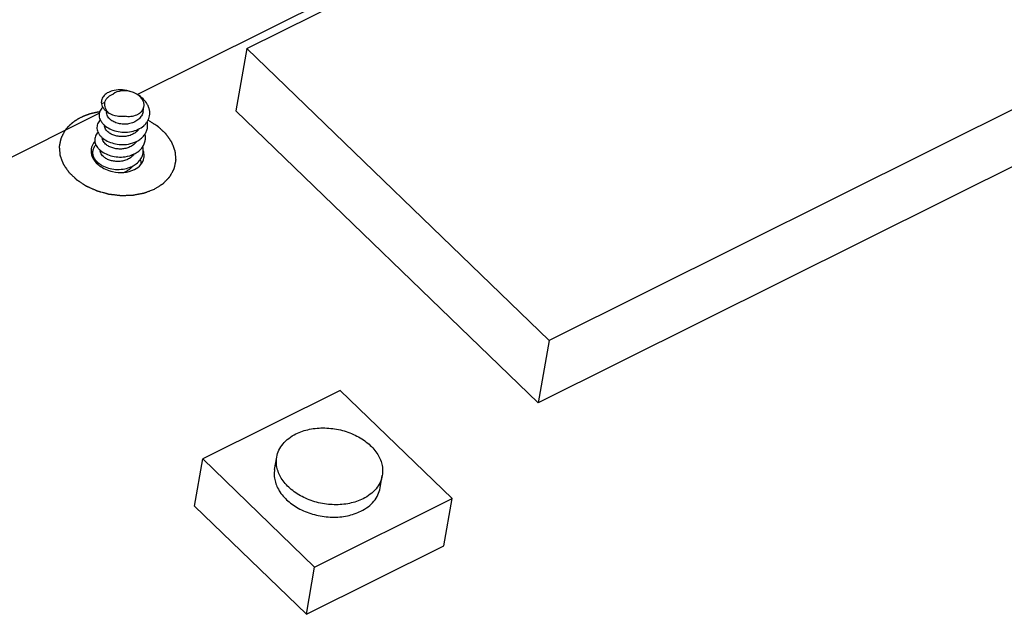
# Model space of a CAD drawing. Extents: x 0 to 297, y 0 to 210.
# Tile 7 of 24: x 28 to 42, y 21 to 29. Entities that reach past the tile are written whole.
import ezdxf

# ---------------------------------------------------------------- set-up
doc = ezdxf.new("R2010")
doc.units = 0
doc.header["$LTSCALE"] = 16.335
doc.layers.get('0').update_dxf_attribs({"linetype": 'CONTINUOUS'})
doc.layers.add('02___PRT_ALL_AXES', color=7, linetype='CONTINUOUS')

msp = doc.modelspace()

# ---------------------------------------------------------------- linework, layer by layer
at = {"color": 7, "linetype": 'CONTINUOUS'}
for p, q in [((30.119, 28.021), (47.34, 36.601)), ((31.655, 28.663), (42.042, 33.838)), ((46.274, 29.748), (35.888, 24.573)), ((46.122, 28.876), (35.735, 23.701)), ((31.655, 28.663), (31.503, 27.792)), ((35.888, 24.573), (31.655, 28.663)), ((29.667, 27.907), (29.618, 27.891)), ((20.502, 23.229), (29.589, 27.757)), ((35.735, 23.701), (31.503, 27.792)), ((35.888, 24.573), (35.735, 23.701)), ((32.961, 23.874), (31.037, 22.915)), ((34.529, 22.359), (32.961, 23.874)), ((30.922, 22.253), (31.037, 22.915)), ((31.037, 22.915), (32.605, 21.4)), ((32.044, 22.766), (32.075, 22.941)), ((33.522, 22.508), (33.552, 22.682)), ((32.605, 21.4), (34.529, 22.359)), ((34.413, 21.696), (34.529, 22.359)), ((30.922, 22.253), (32.489, 20.738)), ((32.489, 20.738), (34.413, 21.696)), ((32.489, 20.738), (32.605, 21.4))]:
    msp.add_line(p, q, dxfattribs=at)
msp.add_arc((29.918, 27.782), 0.463, 279.557, 279.7588, dxfattribs=at)
for points, knots in [([(29.796, 28.077), (29.769, 28.071), (29.73, 28.059), (29.686, 28.032), (29.659, 28.008), (29.638, 27.982), (29.624, 27.953), (29.617, 27.922), (29.617, 27.901), (29.618, 27.891)], [0, 0, 0, 0, 0.291833, 0.424816, 0.54938, 0.666792, 0.779121, 0.889182, 1, 1, 1, 1]), ([(29.667, 27.907), (29.67, 27.92), (29.68, 27.945), (29.705, 27.979), (29.74, 28.008), (29.767, 28.021), (29.782, 28.027)], [0, 0, 0, 0, 0.229424, 0.468656, 0.724262, 1, 1, 1, 1]), ([(30.035, 28.059), (30.013, 28.065), (29.978, 28.071), (29.932, 28.073), (29.868, 28.068), (29.815, 28.051), (29.782, 28.027)], [0, 0, 0, 0, 0.266526, 0.398802, 0.528641, 1, 1, 1, 1]), ([(30.035, 28.059), (29.996, 28.072), (29.916, 28.089), (29.834, 28.085), (29.796, 28.077)], [0, 0, 0, 0, 0.516705, 1, 1, 1, 1]), ([(30.125, 28.017), (30.118, 28.022), (30.09, 28.039), (30.059, 28.052), (30.035, 28.059)], [0, 0, 0, 0, 0.243128, 1, 1, 1, 1]), ([(30.038, 27.502), (30.071, 27.508), (30.132, 27.528), (30.2, 27.57), (30.242, 27.612), (30.266, 27.646), (30.284, 27.684), (30.295, 27.723), (30.298, 27.764), (30.293, 27.805), (30.281, 27.846), (30.255, 27.9), (30.205, 27.962), (30.153, 28.001), (30.125, 28.017)], [0, 0, 0, 0, 0.137579, 0.266212, 0.327065, 0.385824, 0.443032, 0.499427, 0.555857, 0.613163, 0.672071, 0.733105, 0.862125, 1, 1, 1, 1]), ([(30.214, 27.85), (30.215, 27.857), (30.217, 27.872), (30.214, 27.903), (30.2, 27.942), (30.168, 27.984), (30.14, 28.007), (30.125, 28.017)], [0, 0, 0, 0, 0.111459, 0.224652, 0.461393, 0.719255, 1, 1, 1, 1]), ([(29.618, 27.891), (29.621, 27.878), (29.63, 27.853), (29.653, 27.817), (29.684, 27.785), (29.709, 27.766), (29.722, 27.758)], [0, 0, 0, 0, 0.223169, 0.462631, 0.721338, 1, 1, 1, 1]), ([(29.722, 27.758), (29.712, 27.769), (29.695, 27.792), (29.676, 27.829), (29.666, 27.868), (29.666, 27.894), (29.667, 27.907)], [0, 0, 0, 0, 0.270057, 0.524799, 0.766575, 1, 1, 1, 1]), ([(29.638, 27.842), (29.629, 27.833), (29.613, 27.816), (29.596, 27.786), (29.587, 27.753), (29.586, 27.719), (29.593, 27.685), (29.608, 27.652), (29.63, 27.62), (29.67, 27.578), (29.736, 27.536), (29.83, 27.503), (29.933, 27.489), (30.004, 27.495), (30.038, 27.502)], [0, 0, 0, 0, 0.052112, 0.101559, 0.149617, 0.19779, 0.247562, 0.300161, 0.356413, 0.416728, 0.549061, 0.694463, 0.84706, 1, 1, 1, 1]), ([(29.752, 27.662), (29.742, 27.67), (29.723, 27.687), (29.703, 27.716), (29.692, 27.747), (29.692, 27.768), (29.694, 27.778)], [0, 0, 0, 0, 0.2861, 0.544307, 0.779068, 1, 1, 1, 1]), ([(29.967, 27.715), (29.947, 27.711), (29.904, 27.708), (29.82, 27.716), (29.759, 27.738), (29.722, 27.758)], [0, 0, 0, 0, 0.246502, 0.500229, 1, 1, 1, 1]), ([(30.202, 27.779), (30.2, 27.77), (30.195, 27.75), (30.177, 27.713), (30.142, 27.671), (30.086, 27.634), (30.018, 27.61), (29.946, 27.602), (29.874, 27.608), (29.808, 27.627), (29.769, 27.649), (29.752, 27.662)], [0, 0, 0, 0, 0.055367, 0.111453, 0.227738, 0.352069, 0.483898, 0.619874, 0.754898, 0.883282, 1, 1, 1, 1]), ([(29.967, 27.715), (29.996, 27.712), (30.053, 27.714), (30.12, 27.736), (30.163, 27.765), (30.188, 27.79), (30.206, 27.818), (30.212, 27.839), (30.214, 27.85)], [0, 0, 0, 0, 0.287464, 0.552062, 0.673375, 0.787272, 0.895279, 1, 1, 1, 1]), ([(29.603, 27.663), (29.595, 27.655), (29.58, 27.638), (29.564, 27.608), (29.556, 27.576), (29.555, 27.543), (29.563, 27.51), (29.577, 27.478), (29.599, 27.446), (29.637, 27.406), (29.701, 27.364), (29.792, 27.33), (29.892, 27.316), (29.961, 27.32), (29.994, 27.325)], [0, 0, 0, 0, 0.051767, 0.101077, 0.149178, 0.197511, 0.247476, 0.300227, 0.356544, 0.41682, 0.548841, 0.693865, 0.846417, 1, 1, 1, 1]), ([(29.721, 27.488), (29.712, 27.495), (29.696, 27.509), (29.677, 27.534), (29.665, 27.561), (29.662, 27.579), (29.662, 27.588)], [0, 0, 0, 0, 0.282644, 0.54129, 0.778417, 1, 1, 1, 1]), ([(29.996, 27.326), (30.038, 27.333), (30.099, 27.352), (30.169, 27.396), (30.211, 27.436), (30.242, 27.482), (30.262, 27.532), (30.268, 27.585), (30.264, 27.621), (30.26, 27.638)], [0, 0, 0, 0, 0.278754, 0.409778, 0.534361, 0.653389, 0.768818, 0.88338, 1, 1, 1, 1]), ([(29.572, 27.489), (29.564, 27.481), (29.55, 27.464), (29.534, 27.435), (29.526, 27.404), (29.525, 27.371), (29.531, 27.339), (29.545, 27.306), (29.565, 27.276), (29.602, 27.236), (29.663, 27.193), (29.751, 27.159), (29.849, 27.142), (29.917, 27.144), (29.95, 27.149)], [0, 0, 0, 0, 0.051968, 0.1015, 0.149799, 0.198259, 0.248248, 0.300906, 0.357026, 0.417026, 0.548416, 0.692993, 0.845609, 1, 1, 1, 1]), ([(30.144, 27.538), (30.134, 27.523), (30.109, 27.495), (30.061, 27.463), (30.005, 27.441), (29.944, 27.43), (29.882, 27.429), (29.822, 27.439), (29.768, 27.458), (29.735, 27.477), (29.721, 27.488)], [0, 0, 0, 0, 0.115145, 0.237071, 0.365428, 0.498119, 0.631818, 0.762579, 0.886419, 1, 1, 1, 1]), ([(29.95, 27.149), (29.994, 27.155), (30.058, 27.173), (30.131, 27.217), (30.176, 27.256), (30.21, 27.303), (30.23, 27.355), (30.238, 27.409), (30.234, 27.446), (30.229, 27.464)], [0, 0, 0, 0, 0.279452, 0.410937, 0.535791, 0.654793, 0.769899, 0.883939, 1, 1, 1, 1]), ([(29.527, 27.361), (29.521, 27.354), (29.497, 27.325), (29.481, 27.288), (29.477, 27.261)], [0, 0, 0, 0, 0.260109, 1, 1, 1, 1]), ([(29.691, 27.313), (29.682, 27.32), (29.666, 27.335), (29.647, 27.36), (29.635, 27.387), (29.632, 27.405), (29.632, 27.414)], [0, 0, 0, 0, 0.28268, 0.541313, 0.778429, 1, 1, 1, 1]), ([(30.113, 27.364), (30.103, 27.349), (30.078, 27.321), (30.03, 27.289), (29.974, 27.267), (29.914, 27.256), (29.852, 27.255), (29.792, 27.265), (29.737, 27.284), (29.705, 27.303), (29.691, 27.313)], [0, 0, 0, 0, 0.115153, 0.237088, 0.365448, 0.498137, 0.631831, 0.762587, 0.886423, 1, 1, 1, 1]), ([(29.477, 27.261), (29.47, 27.223), (29.483, 27.135), (29.538, 27.068), (29.572, 27.039)], [0, 0, 0, 0, 0.466658, 1, 1, 1, 1]), ([(29.66, 27.139), (29.651, 27.146), (29.635, 27.161), (29.616, 27.186), (29.604, 27.212), (29.601, 27.231), (29.601, 27.24)], [0, 0, 0, 0, 0.282662, 0.541308, 0.778424, 1, 1, 1, 1]), ([(30.083, 27.189), (30.073, 27.175), (30.048, 27.147), (30, 27.115), (29.944, 27.093), (29.883, 27.081), (29.821, 27.081), (29.761, 27.09), (29.707, 27.109), (29.674, 27.128), (29.66, 27.139)], [0, 0, 0, 0, 0.115137, 0.237059, 0.365412, 0.498101, 0.631801, 0.762568, 0.886416, 1, 1, 1, 1]), ([(30.215, 27.131), (30.217, 27.14), (30.22, 27.174), (30.214, 27.21), (30.205, 27.234)], [0, 0, 0, 0, 0.245612, 1, 1, 1, 1]), ([(29.576, 27.036), (29.575, 27.038), (29.572, 27.048), (29.571, 27.058), (29.571, 27.065)], [0, 0, 0, 0, 0.256392, 1, 1, 1, 1]), ([(29.572, 27.039), (29.579, 27.033), (29.611, 27.007), (29.646, 26.987), (29.674, 26.974)], [0, 0, 0, 0, 0.241796, 1, 1, 1, 1]), ([(30.081, 26.969), (30.115, 26.986), (30.176, 27.029), (30.209, 27.098), (30.215, 27.131)], [0, 0, 0, 0, 0.527869, 1, 1, 1, 1]), ([(29.674, 26.974), (29.707, 26.959), (29.838, 26.915), (29.99, 26.923), (30.081, 26.969)], [0, 0, 0, 0, 0.259753, 1, 1, 1, 1]), ([(30.01, 26.969), (30.005, 26.965), (29.983, 26.95), (29.96, 26.937), (29.941, 26.93)], [0, 0, 0, 0, 0.243429, 1, 1, 1, 1]), ([(30.052, 27.015), (30.049, 27.011), (30.037, 26.994), (30.022, 26.979), (30.01, 26.969)], [0, 0, 0, 0, 0.244492, 1, 1, 1, 1]), ([(32.343, 23.266), (32.403, 23.296), (32.536, 23.339), (32.75, 23.356), (32.968, 23.328), (33.141, 23.268), (33.266, 23.198), (33.374, 23.121), (33.462, 23.027), (33.521, 22.922), (33.549, 22.842), (33.56, 22.761), (33.557, 22.708), (33.552, 22.682)], [0, 0, 0, 0, 0.126341, 0.262045, 0.402058, 0.540326, 0.607097, 0.671429, 0.791054, 0.846518, 0.899353, 0.950209, 1, 1, 1, 1]), ([(32.075, 22.941), (32.081, 22.974), (32.102, 23.04), (32.16, 23.13), (32.242, 23.208), (32.308, 23.248), (32.343, 23.266)], [0, 0, 0, 0, 0.232453, 0.47294, 0.72765, 1, 1, 1, 1]), ([(33.284, 22.357), (33.224, 22.327), (33.091, 22.283), (32.878, 22.266), (32.659, 22.294), (32.486, 22.355), (32.361, 22.424), (32.253, 22.502), (32.165, 22.595), (32.106, 22.701), (32.078, 22.78), (32.067, 22.861), (32.07, 22.915), (32.075, 22.941)], [0, 0, 0, 0, 0.126341, 0.262045, 0.402058, 0.540326, 0.607097, 0.671429, 0.791054, 0.846518, 0.899353, 0.950209, 1, 1, 1, 1]), ([(32.044, 22.766), (32.04, 22.74), (32.036, 22.687), (32.048, 22.606), (32.075, 22.526), (32.135, 22.421), (32.223, 22.327), (32.33, 22.25), (32.455, 22.181), (32.629, 22.12), (32.847, 22.092), (33.06, 22.109), (33.194, 22.153), (33.253, 22.183)], [0, 0, 0, 0, 0.049791, 0.100647, 0.153482, 0.208946, 0.328571, 0.392903, 0.459674, 0.597942, 0.737955, 0.873659, 1, 1, 1, 1]), ([(33.552, 22.682), (33.546, 22.649), (33.525, 22.582), (33.467, 22.492), (33.385, 22.415), (33.319, 22.374), (33.284, 22.357)], [0, 0, 0, 0, 0.232453, 0.47294, 0.72765, 1, 1, 1, 1]), ([(33.253, 22.183), (33.289, 22.2), (33.355, 22.241), (33.436, 22.318), (33.495, 22.408), (33.516, 22.474), (33.522, 22.508)], [0, 0, 0, 0, 0.27235, 0.52706, 0.767547, 1, 1, 1, 1])]:
    msp.add_open_spline(points, degree=3, knots=knots, dxfattribs=at)
at = {"color": 5, "linetype": 'CONTINUOUS'}
for points, knots in [([(29.594, 27.777), (29.588, 27.776), (29.58, 27.774), (29.568, 27.772), (29.561, 27.771), (29.555, 27.77), (29.552, 27.769), (29.549, 27.769), (29.548, 27.769), (29.546, 27.768), (29.545, 27.768), (29.54, 27.767), (29.534, 27.766), (29.525, 27.764), (29.516, 27.762), (29.509, 27.76), (29.505, 27.759), (29.503, 27.759), (29.501, 27.759), (29.5, 27.758), (29.497, 27.757), (29.494, 27.756), (29.488, 27.755), (29.481, 27.753), (29.474, 27.751), (29.468, 27.749), (29.464, 27.748), (29.46, 27.747), (29.458, 27.747), (29.456, 27.746), (29.455, 27.746), (29.454, 27.746), (29.453, 27.745), (29.45, 27.744), (29.447, 27.743), (29.443, 27.742), (29.438, 27.74), (29.431, 27.738), (29.425, 27.736), (29.42, 27.734), (29.416, 27.733), (29.414, 27.732), (29.413, 27.732), (29.411, 27.731), (29.41, 27.731), (29.406, 27.729), (29.4, 27.727), (29.392, 27.724), (29.384, 27.72), (29.378, 27.718), (29.374, 27.716), (29.372, 27.716), (29.371, 27.715), (29.369, 27.715), (29.367, 27.714), (29.364, 27.712), (29.359, 27.71), (29.352, 27.707), (29.342, 27.702), (29.334, 27.698), (29.329, 27.696)], [0, 0, 0, 0, 0.0625, 0.09375, 0.125, 0.140625, 0.15625, 0.164062, 0.167969, 0.171875, 0.179688, 0.1875, 0.21875, 0.25, 0.28125, 0.3125, 0.320312, 0.328125, 0.332031, 0.335938, 0.34375, 0.359375, 0.375, 0.40625, 0.4375, 0.453125, 0.46875, 0.484375, 0.492188, 0.496094, 0.5, 0.503906, 0.507812, 0.515625, 0.53125, 0.546875, 0.5625, 0.59375, 0.625, 0.640625, 0.65625, 0.664062, 0.667969, 0.671875, 0.679688, 0.6875, 0.71875, 0.75, 0.78125, 0.8125, 0.820312, 0.828125, 0.832031, 0.835938, 0.84375, 0.859375, 0.875, 0.90625, 0.9375, 1, 1, 1, 1]), ([(29.329, 27.696), (29.323, 27.693), (29.315, 27.689), (29.304, 27.683), (29.298, 27.679), (29.292, 27.676), (29.289, 27.674), (29.287, 27.673), (29.285, 27.672), (29.284, 27.672), (29.282, 27.671), (29.28, 27.669), (29.277, 27.667), (29.272, 27.664), (29.265, 27.66), (29.259, 27.656), (29.254, 27.653), (29.251, 27.651), (29.248, 27.649), (29.247, 27.648), (29.246, 27.647), (29.244, 27.646), (29.242, 27.645), (29.239, 27.642), (29.234, 27.639), (29.228, 27.634), (29.222, 27.63), (29.217, 27.626), (29.214, 27.624), (29.212, 27.622), (29.21, 27.621), (29.208, 27.619), (29.207, 27.618), (29.206, 27.618), (29.205, 27.617), (29.204, 27.616), (29.203, 27.615), (29.201, 27.614), (29.199, 27.612), (29.197, 27.609), (29.192, 27.606), (29.188, 27.602), (29.184, 27.598), (29.181, 27.595), (29.177, 27.593), (29.175, 27.59), (29.173, 27.589), (29.172, 27.588), (29.171, 27.587), (29.169, 27.585), (29.167, 27.583), (29.165, 27.581), (29.161, 27.576), (29.156, 27.571), (29.151, 27.566), (29.147, 27.562), (29.144, 27.559), (29.142, 27.557), (29.141, 27.556), (29.14, 27.555), (29.139, 27.554), (29.139, 27.553), (29.137, 27.551), (29.135, 27.549), (29.132, 27.544), (29.127, 27.539), (29.12, 27.53), (29.115, 27.523), (29.111, 27.519)], [0, 0, 0, 0, 0.0625, 0.09375, 0.125, 0.140625, 0.15625, 0.164062, 0.167969, 0.171875, 0.179688, 0.1875, 0.203125, 0.21875, 0.25, 0.28125, 0.296875, 0.3125, 0.320312, 0.328125, 0.332031, 0.335938, 0.34375, 0.359375, 0.375, 0.40625, 0.4375, 0.453125, 0.46875, 0.476562, 0.484375, 0.492188, 0.496094, 0.5, 0.503906, 0.507812, 0.515625, 0.523438, 0.53125, 0.546875, 0.5625, 0.59375, 0.609375, 0.625, 0.640625, 0.65625, 0.664062, 0.667969, 0.671875, 0.679688, 0.6875, 0.703125, 0.71875, 0.75, 0.78125, 0.796875, 0.8125, 0.820312, 0.828125, 0.832031, 0.835938, 0.839844, 0.84375, 0.859375, 0.875, 0.90625, 0.9375, 1, 1, 1, 1]), ([(30.363, 26.696), (30.369, 26.7), (30.38, 26.707), (30.397, 26.718), (30.414, 26.728), (30.428, 26.737), (30.44, 26.745), (30.448, 26.75), (30.457, 26.755), (30.464, 26.76), (30.469, 26.763), (30.473, 26.766), (30.476, 26.767), (30.478, 26.769), (30.48, 26.77), (30.482, 26.771), (30.483, 26.772), (30.484, 26.773), (30.484, 26.773), (30.485, 26.774), (30.486, 26.775), (30.487, 26.775), (30.488, 26.777), (30.49, 26.779), (30.492, 26.781), (30.497, 26.786), (30.502, 26.792), (30.509, 26.798), (30.515, 26.805), (30.524, 26.814), (30.533, 26.823), (30.542, 26.832), (30.549, 26.839), (30.555, 26.846), (30.561, 26.852), (30.565, 26.856), (30.568, 26.86), (30.571, 26.863), (30.573, 26.865), (30.575, 26.867), (30.576, 26.868), (30.577, 26.869), (30.578, 26.869), (30.578, 26.87), (30.578, 26.87), (30.578, 26.871), (30.579, 26.871), (30.579, 26.872), (30.58, 26.874), (30.581, 26.876), (30.583, 26.879), (30.585, 26.883), (30.589, 26.89), (30.593, 26.897), (30.597, 26.905), (30.603, 26.916), (30.609, 26.926), (30.615, 26.937), (30.619, 26.945), (30.623, 26.952), (30.627, 26.96), (30.631, 26.967), (30.634, 26.971), (30.635, 26.974), (30.636, 26.976), (30.637, 26.978), (30.638, 26.979), (30.638, 26.98), (30.638, 26.98), (30.639, 26.981), (30.639, 26.981), (30.639, 26.981), (30.639, 26.982), (30.639, 26.983), (30.64, 26.984), (30.64, 26.986), (30.641, 26.989), (30.641, 26.993), (30.642, 26.997), (30.643, 27.003), (30.645, 27.01), (30.647, 27.018), (30.649, 27.03), (30.651, 27.041), (30.654, 27.052), (30.655, 27.061), (30.657, 27.069), (30.659, 27.078), (30.66, 27.085), (30.662, 27.091), (30.662, 27.094), (30.663, 27.097), (30.663, 27.099), (30.664, 27.1), (30.664, 27.101), (30.664, 27.102), (30.664, 27.102), (30.664, 27.103), (30.664, 27.104), (30.664, 27.105), (30.664, 27.106), (30.664, 27.108), (30.663, 27.11), (30.663, 27.113), (30.663, 27.117), (30.662, 27.121), (30.662, 27.125), (30.661, 27.131), (30.661, 27.138), (30.66, 27.15), (30.658, 27.164), (30.657, 27.179), (30.656, 27.19), (30.655, 27.198), (30.655, 27.203), (30.654, 27.208), (30.654, 27.212), (30.654, 27.216), (30.653, 27.219), (30.653, 27.221), (30.653, 27.223), (30.653, 27.224), (30.653, 27.225), (30.653, 27.226), (30.653, 27.226), (30.653, 27.227), (30.652, 27.227), (30.652, 27.228), (30.651, 27.23), (30.651, 27.232), (30.65, 27.235), (30.648, 27.238), (30.646, 27.244), (30.643, 27.251), (30.64, 27.26), (30.636, 27.269), (30.633, 27.277), (30.629, 27.289), (30.624, 27.301), (30.62, 27.312), (30.616, 27.321), (30.614, 27.328), (30.611, 27.334), (30.61, 27.339), (30.608, 27.342), (30.607, 27.345), (30.606, 27.347), (30.606, 27.348), (30.606, 27.349), (30.605, 27.35), (30.605, 27.35), (30.605, 27.351), (30.605, 27.351), (30.604, 27.352), (30.603, 27.353), (30.603, 27.354), (30.601, 27.356), (30.6, 27.358), (30.598, 27.361), (30.595, 27.365), (30.59, 27.372), (30.584, 27.38), (30.578, 27.389), (30.573, 27.397), (30.565, 27.408), (30.557, 27.419), (30.55, 27.43), (30.544, 27.438), (30.538, 27.446), (30.533, 27.453), (30.53, 27.458), (30.528, 27.461), (30.526, 27.463), (30.525, 27.465), (30.524, 27.466), (30.524, 27.466), (30.524, 27.467), (30.523, 27.467), (30.523, 27.468), (30.522, 27.468), (30.521, 27.469), (30.52, 27.471), (30.518, 27.473), (30.515, 27.475), (30.512, 27.478), (30.508, 27.482), (30.503, 27.487), (30.496, 27.493), (30.488, 27.5), (30.48, 27.508), (30.47, 27.517), (30.459, 27.527), (30.449, 27.537), (30.441, 27.545), (30.433, 27.552), (30.426, 27.558), (30.421, 27.563), (30.418, 27.566), (30.415, 27.568), (30.414, 27.569), (30.413, 27.57), (30.412, 27.571), (30.411, 27.572), (30.411, 27.572), (30.41, 27.573), (30.408, 27.574), (30.406, 27.575), (30.404, 27.577), (30.401, 27.578), (30.398, 27.58), (30.394, 27.583), (30.388, 27.587), (30.379, 27.592), (30.37, 27.598), (30.36, 27.605), (30.347, 27.613), (30.331, 27.623), (30.312, 27.636), (30.292, 27.648), (30.279, 27.656), (30.273, 27.66)], [0, 0, 0, 0, 0.015625, 0.03125, 0.046875, 0.0625, 0.070312, 0.078125, 0.085938, 0.09375, 0.097656, 0.101562, 0.103516, 0.105469, 0.107422, 0.109375, 0.110352, 0.111328, 0.111816, 0.112305, 0.113281, 0.114258, 0.115234, 0.117188, 0.121094, 0.125, 0.132812, 0.140625, 0.148438, 0.15625, 0.171875, 0.179688, 0.1875, 0.195312, 0.203125, 0.207031, 0.210938, 0.214844, 0.216797, 0.21875, 0.220703, 0.22168, 0.221924, 0.222168, 0.222656, 0.223145, 0.223633, 0.224609, 0.226562, 0.228516, 0.230469, 0.234375, 0.242188, 0.25, 0.257812, 0.265625, 0.28125, 0.289062, 0.296875, 0.304688, 0.3125, 0.320312, 0.324219, 0.326172, 0.328125, 0.330078, 0.331055, 0.332031, 0.33252, 0.333008, 0.333252, 0.333496, 0.333984, 0.334961, 0.335938, 0.337891, 0.339844, 0.34375, 0.347656, 0.351562, 0.359375, 0.367188, 0.375, 0.390625, 0.398438, 0.40625, 0.414062, 0.421875, 0.429688, 0.433594, 0.4375, 0.439453, 0.441406, 0.442383, 0.443359, 0.443848, 0.444336, 0.444824, 0.445312, 0.446289, 0.447266, 0.449219, 0.451172, 0.453125, 0.457031, 0.460938, 0.464844, 0.46875, 0.476562, 0.484375, 0.5, 0.515625, 0.523438, 0.53125, 0.535156, 0.539062, 0.542969, 0.546875, 0.548828, 0.550781, 0.552734, 0.553711, 0.554688, 0.555176, 0.555664, 0.556152, 0.556641, 0.557617, 0.558594, 0.560547, 0.5625, 0.566406, 0.570312, 0.578125, 0.585938, 0.59375, 0.601562, 0.609375, 0.625, 0.632812, 0.640625, 0.648438, 0.652344, 0.65625, 0.660156, 0.662109, 0.664062, 0.665039, 0.666016, 0.666504, 0.666748, 0.666992, 0.66748, 0.667969, 0.668945, 0.669922, 0.671875, 0.673828, 0.675781, 0.679688, 0.6875, 0.695312, 0.703125, 0.710938, 0.71875, 0.734375, 0.742188, 0.75, 0.757812, 0.765625, 0.769531, 0.771484, 0.773438, 0.775391, 0.776367, 0.776855, 0.777344, 0.777832, 0.778076, 0.77832, 0.779297, 0.78125, 0.783203, 0.785156, 0.789062, 0.792969, 0.796875, 0.804688, 0.8125, 0.820312, 0.828125, 0.84375, 0.851562, 0.859375, 0.867188, 0.875, 0.878906, 0.882812, 0.884766, 0.885742, 0.886719, 0.887695, 0.888184, 0.888672, 0.889648, 0.890625, 0.892578, 0.894531, 0.896484, 0.898438, 0.902344, 0.90625, 0.914062, 0.921875, 0.929688, 0.9375, 0.953125, 0.96875, 0.984375, 1, 1, 1, 1]), ([(29.111, 27.519), (29.107, 27.512), (29.099, 27.497), (29.09, 27.479), (29.082, 27.464), (29.076, 27.453), (29.07, 27.442), (29.065, 27.433), (29.061, 27.426), (29.059, 27.423), (29.058, 27.42), (29.056, 27.417), (29.055, 27.415), (29.054, 27.413), (29.054, 27.412), (29.053, 27.411), (29.053, 27.411), (29.053, 27.41), (29.053, 27.41), (29.052, 27.409), (29.052, 27.407), (29.052, 27.405), (29.051, 27.403), (29.051, 27.4), (29.05, 27.396), (29.049, 27.391), (29.047, 27.385), (29.046, 27.379), (29.044, 27.37), (29.042, 27.36), (29.04, 27.348), (29.037, 27.336), (29.035, 27.324), (29.033, 27.314), (29.031, 27.307), (29.03, 27.303), (29.03, 27.3), (29.029, 27.297), (29.028, 27.295), (29.028, 27.293), (29.028, 27.292), (29.028, 27.292), (29.028, 27.291), (29.028, 27.291), (29.028, 27.291), (29.028, 27.29), (29.028, 27.289), (29.028, 27.288), (29.028, 27.286), (29.028, 27.284), (29.029, 27.28), (29.029, 27.275), (29.03, 27.269), (29.03, 27.262), (29.031, 27.256), (29.032, 27.248), (29.032, 27.237), (29.034, 27.225), (29.035, 27.212), (29.036, 27.2), (29.037, 27.19), (29.037, 27.184), (29.037, 27.181), (29.038, 27.178), (29.038, 27.175), (29.038, 27.173), (29.038, 27.172), (29.038, 27.17), (29.038, 27.169), (29.038, 27.169), (29.038, 27.168), (29.039, 27.168), (29.039, 27.167), (29.039, 27.166), (29.039, 27.165), (29.04, 27.164), (29.041, 27.162), (29.042, 27.159), (29.043, 27.155), (29.045, 27.15), (29.048, 27.144), (29.051, 27.135), (29.055, 27.125), (29.059, 27.113), (29.064, 27.1), (29.069, 27.088), (29.073, 27.077), (29.076, 27.069), (29.078, 27.063), (29.08, 27.058), (29.081, 27.054), (29.082, 27.051), (29.083, 27.049), (29.084, 27.048), (29.084, 27.047), (29.084, 27.046), (29.084, 27.046), (29.085, 27.045), (29.086, 27.044), (29.086, 27.043), (29.088, 27.041), (29.089, 27.039), (29.091, 27.036), (29.094, 27.032), (29.097, 27.027), (29.101, 27.021), (29.106, 27.014), (29.113, 27.004), (29.123, 26.988), (29.133, 26.975), (29.141, 26.963), (29.145, 26.958), (29.148, 26.952), (29.152, 26.947), (29.154, 26.943), (29.156, 26.94), (29.158, 26.938), (29.159, 26.936), (29.16, 26.935), (29.161, 26.933), (29.162, 26.932), (29.163, 26.931), (29.164, 26.93), (29.165, 26.929), (29.166, 26.928), (29.168, 26.926), (29.172, 26.923), (29.176, 26.918), (29.183, 26.911), (29.193, 26.903), (29.204, 26.892), (29.215, 26.881), (29.226, 26.871), (29.235, 26.862), (29.242, 26.855), (29.248, 26.85), (29.253, 26.844), (29.258, 26.84), (29.262, 26.836), (29.264, 26.834), (29.267, 26.831), (29.268, 26.83), (29.269, 26.829), (29.27, 26.829), (29.27, 26.828), (29.271, 26.828), (29.271, 26.827), (29.272, 26.827), (29.273, 26.826), (29.275, 26.825), (29.277, 26.823), (29.28, 26.822), (29.284, 26.819), (29.29, 26.815), (29.297, 26.81), (29.304, 26.806), (29.313, 26.8), (29.324, 26.792), (29.338, 26.783), (29.351, 26.775), (29.363, 26.767), (29.372, 26.761), (29.378, 26.757), (29.385, 26.752), (29.391, 26.748), (29.395, 26.745), (29.399, 26.743), (29.401, 26.742), (29.403, 26.74), (29.404, 26.74), (29.405, 26.739), (29.405, 26.739), (29.406, 26.739), (29.407, 26.738), (29.408, 26.738), (29.41, 26.737), (29.413, 26.735), (29.417, 26.734), (29.423, 26.731), (29.429, 26.728), (29.437, 26.725), (29.445, 26.722), (29.455, 26.717), (29.468, 26.711), (29.483, 26.704), (29.499, 26.697), (29.514, 26.69), (29.527, 26.685), (29.538, 26.68), (29.544, 26.677), (29.549, 26.675), (29.551, 26.674), (29.553, 26.673), (29.555, 26.672), (29.556, 26.672), (29.558, 26.671), (29.559, 26.671), (29.562, 26.67), (29.565, 26.669), (29.57, 26.668), (29.574, 26.667), (29.579, 26.665), (29.586, 26.663), (29.594, 26.661), (29.603, 26.659), (29.619, 26.654), (29.638, 26.649), (29.661, 26.643), (29.674, 26.639), (29.685, 26.636), (29.694, 26.634), (29.701, 26.632), (29.706, 26.63), (29.71, 26.629), (29.714, 26.628), (29.716, 26.628), (29.718, 26.627), (29.719, 26.627), (29.72, 26.626), (29.721, 26.626), (29.722, 26.626), (29.723, 26.626), (29.725, 26.626), (29.728, 26.626), (29.731, 26.625), (29.737, 26.624), (29.744, 26.623), (29.753, 26.622), (29.765, 26.621), (29.779, 26.619), (29.796, 26.617), (29.814, 26.615), (29.831, 26.613), (29.846, 26.611), (29.857, 26.61), (29.866, 26.609), (29.873, 26.608), (29.879, 26.607), (29.883, 26.607), (29.887, 26.606), (29.889, 26.606), (29.891, 26.606), (29.891, 26.606), (29.892, 26.606), (29.893, 26.606), (29.894, 26.606), (29.896, 26.606), (29.898, 26.606), (29.901, 26.606), (29.905, 26.606), (29.911, 26.606), (29.921, 26.606), (29.935, 26.607), (29.952, 26.607), (29.969, 26.608), (29.986, 26.608), (30.004, 26.609), (30.018, 26.609), (30.029, 26.61), (30.038, 26.61), (30.045, 26.61), (30.05, 26.61), (30.053, 26.61), (30.055, 26.61), (30.057, 26.611), (30.058, 26.611), (30.059, 26.611), (30.06, 26.611), (30.06, 26.611), (30.061, 26.611), (30.062, 26.611), (30.064, 26.611), (30.067, 26.612), (30.072, 26.613), (30.076, 26.614), (30.081, 26.615), (30.09, 26.616), (30.104, 26.619), (30.12, 26.622), (30.136, 26.625), (30.153, 26.628), (30.166, 26.631), (30.177, 26.633), (30.185, 26.635), (30.193, 26.636), (30.2, 26.637), (30.205, 26.638), (30.209, 26.639), (30.213, 26.64), (30.215, 26.64), (30.217, 26.641), (30.218, 26.641), (30.219, 26.641), (30.22, 26.641), (30.221, 26.641), (30.222, 26.642), (30.223, 26.642), (30.226, 26.643), (30.229, 26.645), (30.232, 26.646), (30.236, 26.647), (30.241, 26.649), (30.249, 26.652), (30.261, 26.657), (30.276, 26.663), (30.29, 26.668), (30.31, 26.676), (30.334, 26.685), (30.353, 26.692), (30.363, 26.696)], [0, 0, 0, 0, 0.015625, 0.03125, 0.039062, 0.046875, 0.054688, 0.0625, 0.066406, 0.068359, 0.070312, 0.072266, 0.074219, 0.075195, 0.076172, 0.07666, 0.076904, 0.077148, 0.077637, 0.078125, 0.079102, 0.080078, 0.082031, 0.083984, 0.085938, 0.089844, 0.09375, 0.097656, 0.101562, 0.109375, 0.117188, 0.125, 0.132812, 0.140625, 0.144531, 0.146484, 0.148438, 0.150391, 0.152344, 0.152832, 0.15332, 0.153564, 0.153809, 0.154053, 0.154297, 0.154785, 0.155273, 0.15625, 0.157227, 0.158203, 0.160156, 0.164062, 0.167969, 0.171875, 0.175781, 0.179688, 0.1875, 0.195312, 0.203125, 0.210938, 0.21875, 0.220703, 0.222656, 0.224609, 0.226562, 0.227539, 0.228516, 0.229492, 0.22998, 0.230469, 0.230713, 0.230957, 0.231201, 0.231445, 0.232422, 0.233398, 0.234375, 0.236328, 0.238281, 0.242188, 0.246094, 0.25, 0.257812, 0.265625, 0.273438, 0.28125, 0.289062, 0.292969, 0.296875, 0.300781, 0.302734, 0.304688, 0.305664, 0.306641, 0.307129, 0.307373, 0.307617, 0.308105, 0.308594, 0.30957, 0.310547, 0.3125, 0.314453, 0.316406, 0.320312, 0.324219, 0.328125, 0.335938, 0.34375, 0.359375, 0.363281, 0.367188, 0.371094, 0.375, 0.376953, 0.378906, 0.380859, 0.381836, 0.382812, 0.383789, 0.384766, 0.385254, 0.385742, 0.386719, 0.387695, 0.388672, 0.390625, 0.394531, 0.398438, 0.40625, 0.414062, 0.421875, 0.429688, 0.4375, 0.441406, 0.445312, 0.449219, 0.453125, 0.455078, 0.457031, 0.458984, 0.459961, 0.460449, 0.460938, 0.461182, 0.461426, 0.461914, 0.462402, 0.462891, 0.463867, 0.464844, 0.466797, 0.46875, 0.472656, 0.476562, 0.480469, 0.484375, 0.492188, 0.5, 0.507812, 0.515625, 0.519531, 0.523438, 0.527344, 0.53125, 0.533203, 0.535156, 0.537109, 0.537598, 0.538086, 0.538574, 0.538818, 0.539062, 0.539551, 0.540039, 0.541016, 0.542969, 0.544922, 0.546875, 0.550781, 0.554688, 0.558594, 0.5625, 0.570312, 0.578125, 0.585938, 0.59375, 0.601562, 0.605469, 0.609375, 0.611328, 0.612305, 0.613281, 0.614258, 0.614746, 0.615234, 0.616211, 0.617188, 0.619141, 0.621094, 0.623047, 0.625, 0.628906, 0.632812, 0.636719, 0.640625, 0.65625, 0.664062, 0.671875, 0.675781, 0.679688, 0.683594, 0.685547, 0.6875, 0.689453, 0.69043, 0.691406, 0.691895, 0.692383, 0.692627, 0.692871, 0.693359, 0.694336, 0.695312, 0.697266, 0.699219, 0.703125, 0.707031, 0.710938, 0.71875, 0.726562, 0.734375, 0.742188, 0.75, 0.753906, 0.757812, 0.761719, 0.763672, 0.765625, 0.767578, 0.768555, 0.769043, 0.769287, 0.769531, 0.77002, 0.770508, 0.771484, 0.772461, 0.773438, 0.775391, 0.777344, 0.78125, 0.789062, 0.796875, 0.804688, 0.8125, 0.820312, 0.828125, 0.832031, 0.835938, 0.839844, 0.841797, 0.842773, 0.84375, 0.844727, 0.845215, 0.845703, 0.845947, 0.846191, 0.846436, 0.84668, 0.847656, 0.849609, 0.851562, 0.853516, 0.855469, 0.859375, 0.867188, 0.875, 0.882812, 0.890625, 0.898438, 0.902344, 0.90625, 0.910156, 0.914062, 0.916016, 0.917969, 0.919922, 0.920898, 0.921875, 0.922363, 0.922852, 0.923096, 0.92334, 0.923828, 0.924805, 0.925781, 0.927734, 0.929688, 0.931641, 0.933594, 0.9375, 0.945312, 0.953125, 0.960938, 0.96875, 0.984375, 1, 1, 1, 1])]:
    msp.add_open_spline(points, degree=3, knots=knots, dxfattribs=at)
at = {"layer": '02___PRT_ALL_AXES', "color": 7, "linetype": 'CONTINUOUS'}
msp.add_line((30.202, 27.779), (30.214, 27.85), dxfattribs=at)
for centre, radius, start, end in [((29.793, 27.327), 0.343, 234.4838, 237.6547), ((29.806, 27.346), 0.367, 237.6353, 240.6729)]:
    msp.add_arc(centre, radius, start, end, dxfattribs=at)
for points, knots in [([(29.542, 27.315), (29.53, 27.303), (29.51, 27.277), (29.494, 27.23), (29.495, 27.181), (29.506, 27.15), (29.514, 27.135)], [0, 0, 0, 0, 0.256152, 0.498365, 0.74147, 1, 1, 1, 1]), ([(30.091, 27.038), (30.113, 27.053), (30.151, 27.086), (30.191, 27.148), (30.208, 27.219), (30.204, 27.266), (30.199, 27.29)], [0, 0, 0, 0, 0.264704, 0.513895, 0.75541, 1, 1, 1, 1]), ([(29.514, 27.135), (29.523, 27.118), (29.546, 27.086), (29.577, 27.06), (29.594, 27.047)], [0, 0, 0, 0, 0.475023, 1, 1, 1, 1]), ([(29.626, 27.027), (29.654, 27.011), (29.717, 26.986), (29.818, 26.968), (29.921, 26.971), (29.988, 26.988), (30.02, 27.001)], [0, 0, 0, 0, 0.239604, 0.493431, 0.750432, 1, 1, 1, 1]), ([(30.02, 27.001), (30.026, 27.003), (30.051, 27.014), (30.075, 27.027), (30.091, 27.038)], [0, 0, 0, 0, 0.255854, 1, 1, 1, 1]), ([(30.174, 27.042), (30.175, 27.054), (30.175, 27.079), (30.171, 27.103), (30.168, 27.115)], [0, 0, 0, 0, 0.495667, 1, 1, 1, 1])]:
    msp.add_open_spline(points, degree=3, knots=knots, dxfattribs=at)

doc.saveas('drawing.dxf')
